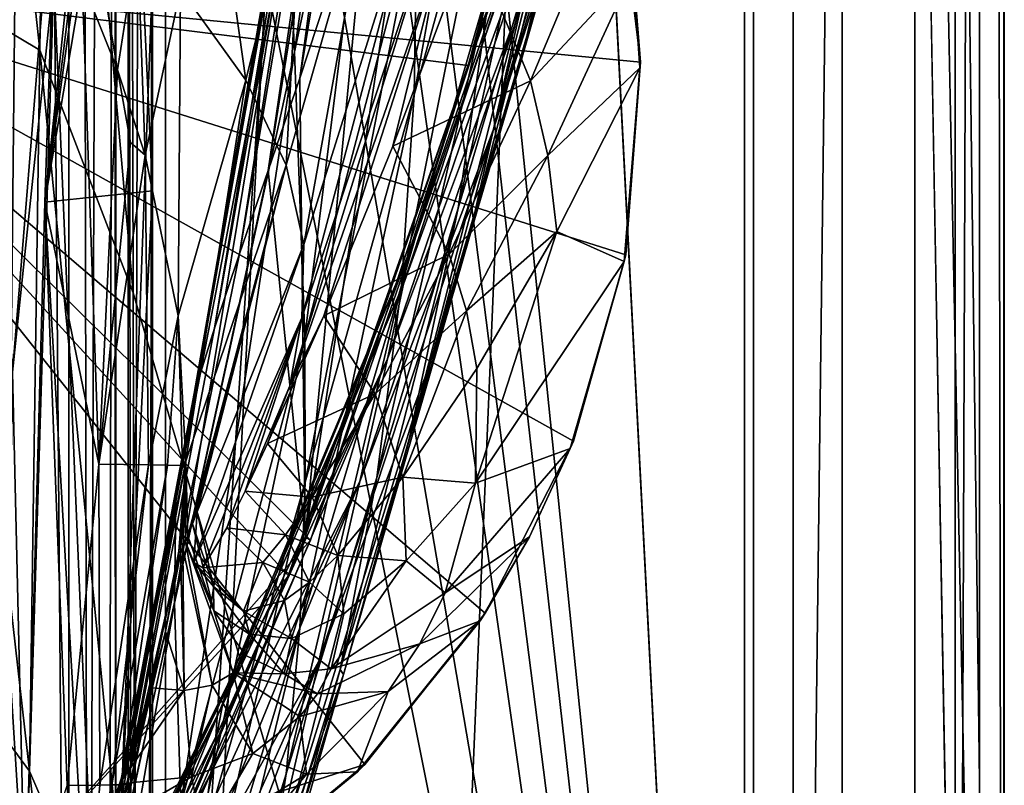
# Model space of a CAD drawing. Header units: metres. Extents: x -1204 to 0, y -809 to 0.
# Tile 63 of 145: x -61 to 0, y -683 to -636. Entities that reach past the tile are written whole.
import ezdxf

# ---------------------------------------------------------------- set-up
doc = ezdxf.new("R2010")
doc.units = ezdxf.units.M

msp = doc.modelspace()

# ---------------------------------------------------------------- linework, layer by layer
at = {"layer": 'top01'}
for points in [[(-35.448151, -746.330383, 163.059708), (-52.518909, -738.401428, 163.059708), (-5.519217, -35.401562, 163.059708)], [(-5.519217, -35.401562, 163.059708), (-52.518909, -738.401428, 163.059708), (-52.518909, -65.543846, 163.059708)], [(-52.518909, -65.543846, 2063.059814), (-52.518909, -738.401428, 2063.059814), (-5.519217, -35.401562, 2063.059814)], [(-52.518909, -738.401428, 2063.059814), (-35.448151, -746.330383, 2063.059814), (-5.519217, -35.401562, 2063.059814)], [(-5.519217, -789.40155, 163.059708), (-35.448151, -746.330383, 163.059708), (-5.519217, -35.401562, 163.059708)], [(-5.519217, -35.401562, 2063.059814), (-35.448151, -746.330383, 2063.059814), (-5.519217, -789.40155, 2063.059814)], [(-5.519217, -789.40155, 163.059708), (-5.519217, -35.401562, 163.059708), (-5.519217, -789.40155, 173.920044)], [(-5.519217, -35.401562, 163.059708), (-5.519217, -35.401562, 2063.059814), (-5.519217, -789.40155, 173.920044)], [(-5.519217, -789.40155, 173.920044), (-5.519217, -35.401562, 2063.059814), (-5.519217, -789.40155, 2051.920166)], [(-5.519217, -35.401562, 2063.059814), (-5.519217, -789.40155, 2063.059814), (-5.519217, -789.40155, 2051.920166)], [(-52.518909, -738.401428, 163.059708), (-52.518909, -397.134613, 182.490646), (-52.518909, -65.543846, 163.059708)], [(-52.518909, -65.543846, 2063.059814), (-52.518909, -431.996094, 2043.136353), (-52.518909, -738.401428, 2063.059814)], [(-52.518909, -480.472168, 184.010544), (-52.518909, -397.134613, 182.490646), (-52.518909, -738.401428, 163.059708)], [(-52.518909, -431.996094, 2043.136353), (-52.518909, -499.19046, 2041.009888), (-52.518909, -738.401428, 2063.059814)], [(-52.518909, -563.606934, 188.996094), (-52.518909, -480.472168, 184.010544), (-52.518909, -738.401428, 163.059708)], [(-52.518909, -738.401428, 2063.059814), (-52.518909, -499.19046, 2041.009888), (-52.518909, -566.275391, 2036.626343)], [(-56.346397, -563.658447, 189.000259), (-52.518909, -646.323792, 197.421463), (-59.155293, -647.033691, 197.50885)], [(-59.155293, -647.033691, 197.50885), (-55.470253, -612.36969, 210.92009), (-56.346397, -563.658447, 189.000259)], [(-52.518909, -563.606934, 188.996094), (-52.518909, -646.323792, 197.421463), (-56.346397, -563.658447, 189.000259)], [(-52.518909, -738.401428, 163.059708), (-52.518909, -646.323792, 197.421463), (-52.518909, -563.606934, 188.996094)], [(-52.518909, -566.275391, 2036.626343), (-52.518909, -633.17511, 2029.990601), (-52.518909, -738.401428, 2063.059814)], [(-34.629452, -585.486572, 1459.154785), (-43.440212, -639.366699, 1512.586548), (-39.148155, -626.368408, 1512.607178)], [(-43.440212, -639.366699, 1512.586548), (-34.629452, -585.486572, 1459.154785), (-37.986286, -598.879578, 1459.123901)], [(-43.756317, -637.743591, 1458.678223), (-44.142941, -629.25769, 1458.837891), (-37.884903, -596.020203, 1404.223511)], [(-43.756317, -637.743591, 1458.678223), (-37.884903, -596.020203, 1404.223511), (-37.068783, -606.508606, 1404.051758)], [(-43.440212, -639.366699, 1512.586548), (-37.986286, -598.879578, 1459.123901), (-45.380745, -645.067505, 1512.568237)], [(-37.986286, -598.879578, 1459.123901), (-39.531612, -604.967041, 1459.096313), (-45.380745, -645.067505, 1512.568237)], [(-45.380745, -645.067505, 1512.568237), (-39.531612, -604.967041, 1459.096313), (-47.141476, -650.217041, 1512.544556)], [(-39.531612, -604.967041, 1459.096313), (-40.95499, -610.634155, 1459.060791), (-47.141476, -650.217041, 1512.544556)], [(-36.388962, -640.404907, 1403.328003), (-30.02037, -604.702698, 1348.186768), (-30.399633, -618.687866, 1347.94104)], [(-36.193047, -628.805664, 1403.604004), (-30.02037, -604.702698, 1348.186768), (-36.388962, -640.404907, 1403.328003)], [(-24.311974, -606.408691, 660.703369), (-78.056335, -632.988831, 659.296021), (-33.056911, -638.600281, 660.474365)], [(-24.311974, -606.408691, 660.703369), (-33.056911, -638.600281, 660.474365), (-24.259741, -606.333435, 662.989502)], [(-24.259741, -606.333435, 662.989502), (-33.056911, -638.600281, 660.474365), (-33.037033, -638.565002, 662.465088)], [(-24.259741, -606.333435, 662.989502), (-33.037033, -638.565002, 662.465088), (-27.764555, -623.896606, 778.500488)], [(-43.118568, -655.333496, 1458.262085), (-43.756317, -637.743591, 1458.678223), (-37.068783, -606.508606, 1404.051758)], [(-36.193047, -628.805664, 1403.604004), (-43.118568, -655.333496, 1458.262085), (-37.068783, -606.508606, 1404.051758)], [(-29.021851, -632.662476, 1008.72583), (-31.516556, -642.587585, 1122.275757), (-21.65452, -608.151672, 1008.789124)], [(-21.65452, -608.151672, 1008.789124), (-31.516556, -642.587585, 1122.275757), (-24.7777, -620.466675, 1122.279907)], [(-25.438839, -619.338074, 1235.355225), (-22.217939, -607.913696, 1178.895874), (-29.771919, -638.235107, 1235.203735)], [(-22.217939, -607.913696, 1178.895874), (-27.033518, -628.634338, 1178.83667), (-29.771919, -638.235107, 1235.203735)], [(-47.141476, -650.217041, 1512.544556), (-40.95499, -610.634155, 1459.060791), (-48.6922, -654.801208, 1512.515503)], [(-48.6922, -654.801208, 1512.515503), (-40.95499, -610.634155, 1459.060791), (-42.233101, -615.869995, 1459.01709)], [(-39.148155, -626.368408, 1512.607178), (-43.112282, -667.659546, 1563.945313), (-34.535614, -611.337646, 1512.606567)], [(-43.112282, -667.659546, 1563.945313), (-31.270317, -633.345032, 1563.276367), (-34.535614, -611.337646, 1512.606567)], [(-59.155293, -647.033691, 197.50885), (-56.144352, -622.689697, 210.92009), (-55.470253, -612.36969, 210.92009)], [(-43.299168, -620.685181, 1458.965454), (-49.948154, -658.832458, 1512.481201), (-42.233101, -615.869995, 1459.01709)], [(-42.233101, -615.869995, 1459.01709), (-49.948154, -658.832458, 1512.481201), (-48.6922, -654.801208, 1512.515503)], [(-29.254848, -632.502075, 1291.547119), (-33.667381, -647.401733, 1347.356445), (-26.648458, -615.739014, 1291.777588)], [(-33.667381, -647.401733, 1347.356445), (-31.570467, -632.964539, 1347.664185), (-26.648458, -615.739014, 1291.777588)], [(-37.16713, -652.168518, 1403.017212), (-30.399633, -618.687866, 1347.94104), (-31.570467, -632.964539, 1347.664185)], [(-37.16713, -652.168518, 1403.017212), (-36.388962, -640.404907, 1403.328003), (-30.399633, -618.687866, 1347.94104)], [(-29.254848, -632.502075, 1291.547119), (-25.438839, -619.338074, 1235.355225), (-33.002583, -649.308167, 1291.293457)], [(-25.438839, -619.338074, 1235.355225), (-29.771919, -638.235107, 1235.203735), (-33.002583, -649.308167, 1291.293457)], [(-44.900162, -629.799683, 1467.920044), (-49.948154, -658.832458, 1512.481201), (-43.299168, -620.685181, 1458.965454)], [(-31.516556, -642.587585, 1122.275757), (-27.033518, -628.634338, 1178.83667), (-24.7777, -620.466675, 1122.279907)], [(-56.491405, -627.926392, 210.92009), (-56.144352, -622.689697, 210.92009), (-59.155293, -647.033691, 197.50885)], [(-50.796856, -633.892883, 260.392914), (-46.756062, -639.504578, 310.319244), (-48.949238, -623.862122, 259.881287)], [(-46.756062, -639.504578, 310.319244), (-43.226013, -625.12439, 309.453125), (-48.949238, -623.862122, 259.881287)], [(-27.764555, -623.896606, 778.500488), (-37.043064, -652.089233, 893.994568), (-27.793961, -626.565918, 894.239502)], [(-37.043064, -652.089233, 893.994568), (-27.764555, -623.896606, 778.500488), (-36.719704, -650.161438, 778.19519)], [(-27.764555, -623.896606, 778.500488), (-33.037033, -638.565002, 662.465088), (-36.719704, -650.161438, 778.19519)], [(-46.756062, -639.504578, 310.319244), (-44.266464, -644.749634, 360.628571), (-43.226013, -625.12439, 309.453125)], [(-44.266464, -644.749634, 360.628571), (-39.037956, -626.472046, 359.575378), (-43.226013, -625.12439, 309.453125)], [(-39.148155, -626.368408, 1512.607178), (-43.440212, -639.366699, 1512.586548), (-43.112282, -667.659546, 1563.945313)], [(-78.056381, -632.988647, 619.524109), (-23.867706, -626.540527, 618.105164), (-22.420923, -638.382324, 618.067261)], [(-44.266464, -644.749634, 360.628571), (-43.184582, -649.630859, 411.25824), (-39.037956, -626.472046, 359.575378)], [(-43.184582, -649.630859, 411.25824), (-36.369114, -627.920532, 410.180298), (-39.037956, -626.472046, 359.575378)], [(-27.793961, -626.565918, 894.239502), (-37.043064, -652.089233, 893.994568), (-38.031006, -656.678406, 1008.65741)], [(-29.021851, -632.662476, 1008.72583), (-27.793961, -626.565918, 894.239502), (-38.031006, -656.678406, 1008.65741)], [(-23.895195, -626.834534, 617.819153), (-32.867565, -630.678467, 593.749207), (-29.207594, -639.531982, 591.697083)], [(-23.895195, -626.834534, 617.819153), (-29.207594, -639.531982, 591.697083), (-22.880976, -632.751831, 617.813843)], [(-22.420923, -638.382324, 618.067261), (-23.867706, -626.540527, 618.105164), (-22.880976, -632.751831, 617.813843)], [(-56.857319, -633.401855, 210.92009), (-56.491405, -627.926392, 210.92009), (-59.155293, -647.033691, 197.50885)], [(-56.491405, -627.926392, 210.92009), (-56.857319, -633.401855, 210.92009), (-54.663181, -638.870422, 235.893936)], [(-53.433861, -630.952454, 235.594666), (-56.491405, -627.926392, 210.92009), (-54.663181, -638.870422, 235.893936)], [(-35.126659, -629.495605, 461.192139), (-36.369114, -627.920532, 410.180298), (-43.318111, -654.159302, 462.151733)], [(-36.369114, -627.920532, 410.180298), (-43.184582, -649.630859, 411.25824), (-43.318111, -654.159302, 462.151733)], [(-43.118568, -655.333496, 1458.262085), (-36.193047, -628.805664, 1403.604004), (-43.099613, -664.295898, 1458.005737)], [(-36.193047, -628.805664, 1403.604004), (-36.388962, -640.404907, 1403.328003), (-43.099613, -664.295898, 1458.005737)], [(-29.771919, -638.235107, 1235.203735), (-27.033518, -628.634338, 1178.83667), (-35.397099, -656.974182, 1235.038208)], [(-35.397099, -656.974182, 1235.038208), (-27.033518, -628.634338, 1178.83667), (-31.516556, -642.587585, 1122.275757)], [(-51.159615, -671.749207, 1512.290527), (-44.142941, -629.25769, 1458.837891), (-43.756317, -637.743591, 1458.678223)], [(-51.159615, -671.749207, 1512.290527), (-51.066578, -665.48053, 1512.396606), (-44.142941, -629.25769, 1458.837891)], [(-51.066578, -665.48053, 1512.396606), (-45.353878, -633.401855, 1467.920044), (-44.142941, -629.25769, 1458.837891)], [(-49.948154, -658.832458, 1512.481201), (-44.900162, -629.799683, 1467.920044), (-51.066578, -665.48053, 1512.396606)], [(-44.900162, -629.799683, 1467.920044), (-45.205418, -631.77002, 1467.920044), (-51.066578, -665.48053, 1512.396606)], [(-43.318111, -654.159302, 462.151733), (-44.040836, -658.349731, 513.269653), (-35.126659, -629.495605, 461.192139)], [(-44.040836, -658.349731, 513.269653), (-34.640713, -631.225281, 512.541016), (-35.126659, -629.495605, 461.192139)], [(-32.867565, -630.678467, 593.749207), (-37.695648, -643.578613, 568.272339), (-29.207594, -639.531982, 591.697083)], [(-34.640713, -631.225281, 512.541016), (-37.695648, -643.578613, 568.272339), (-32.867565, -630.678467, 593.749207)], [(-54.663181, -638.870422, 235.893936), (-52.96566, -644.133728, 260.951355), (-53.433861, -630.952454, 235.594666)], [(-52.96566, -644.133728, 260.951355), (-50.796856, -633.892883, 260.392914), (-53.433861, -630.952454, 235.594666)], [(-44.040836, -658.349731, 513.269653), (-41.954502, -654.026245, 541.598328), (-34.640713, -631.225281, 512.541016)], [(-41.954502, -654.026245, 541.598328), (-37.695648, -643.578613, 568.272339), (-34.640713, -631.225281, 512.541016)], [(-59.197769, -633.401611, 2014.920044), (-62.76651, -631.870117, 1922.515991), (-61.141037, -657.507629, 1973.981445)], [(-51.066578, -665.48053, 1512.396606), (-45.205418, -631.77002, 1467.920044), (-45.353878, -633.401855, 1467.920044)], [(-33.002583, -649.308167, 1291.293457), (-36.726757, -661.850159, 1347.017578), (-29.254848, -632.502075, 1291.547119)], [(-36.726757, -661.850159, 1347.017578), (-33.667381, -647.401733, 1347.356445), (-29.254848, -632.502075, 1291.547119)], [(-61.147369, -688.625427, 619.08136), (-78.056381, -632.988647, 619.524109), (-39.420826, -681.711304, 618.512451)], [(-78.056381, -632.988647, 619.524109), (-31.995207, -672.37677, 618.317993), (-39.420826, -681.711304, 618.512451)], [(-22.420923, -638.382324, 618.067261), (-23.324196, -650.277466, 618.090942), (-78.056381, -632.988647, 619.524109)], [(-23.324196, -650.277466, 618.090942), (-26.556921, -661.760071, 618.175537), (-78.056381, -632.988647, 619.524109)], [(-78.056381, -632.988647, 619.524109), (-26.556921, -661.760071, 618.175537), (-31.995207, -672.37677, 618.317993)], [(-78.056335, -632.988831, 659.296021), (-44.138386, -670.063599, 660.184204), (-33.056911, -638.600281, 660.474365)], [(-78.056335, -632.988831, 659.296021), (-61.147369, -688.625427, 659.73877), (-44.138386, -670.063599, 660.184204)], [(-61.147369, -688.625427, 1566.078247), (-78.056274, -632.989075, 1566.520996), (-42.771534, -667.873474, 1565.597046)], [(-42.771534, -667.873474, 1565.597046), (-78.056274, -632.989075, 1566.520996), (-30.953873, -633.759766, 1565.287598)], [(-38.031006, -656.678406, 1008.65741), (-39.738808, -664.25415, 1122.27124), (-29.021851, -632.662476, 1008.72583)], [(-39.738808, -664.25415, 1122.27124), (-31.516556, -642.587585, 1122.275757), (-29.021851, -632.662476, 1008.72583)], [(-38.674221, -664.015198, 1402.671875), (-37.16713, -652.168518, 1403.017212), (-31.570467, -632.964539, 1347.664185)], [(-33.667381, -647.401733, 1347.356445), (-38.674221, -664.015198, 1402.671875), (-31.570467, -632.964539, 1347.664185)], [(-22.880976, -632.751831, 617.813843), (-29.207594, -639.531982, 591.697083), (-28.140882, -644.156189, 590.671021)], [(-22.462475, -638.74054, 617.808533), (-22.880976, -632.751831, 617.813843), (-28.140882, -644.156189, 590.671021)], [(-22.462475, -638.74054, 617.808533), (-22.420923, -638.382324, 618.067261), (-22.880976, -632.751831, 617.813843)], [(-58.607101, -633.17511, 2029.990601), (-61.141037, -657.507629, 1973.981445), (-60.368561, -690.860596, 2022.436035)], [(-58.607101, -633.17511, 2029.990601), (-59.197769, -633.401611, 2014.920044), (-61.141037, -657.507629, 1973.981445)], [(-58.607101, -633.17511, 2029.990601), (-60.368561, -690.860596, 2022.436035), (-55.389114, -709.405762, 2019.643555)], [(-56.857319, -633.401855, 210.92009), (-59.155293, -647.033691, 197.50885), (-55.824478, -663.19281, 251.533997)], [(-52.518909, -633.17511, 2029.990601), (-58.607101, -633.17511, 2029.990601), (-55.389114, -709.405762, 2019.643555)], [(-54.663181, -638.870422, 235.893936), (-56.857319, -633.401855, 210.92009), (-55.824478, -663.19281, 251.533997)], [(-52.518909, -633.17511, 2029.990601), (-55.389114, -709.405762, 2019.643555), (-52.85733, -728.401428, 2016.598511)], [(-52.518909, -728.401428, 2016.598511), (-52.518909, -633.17511, 2029.990601), (-52.85733, -728.401428, 2016.598511)], [(-52.518909, -633.17511, 2029.990601), (-52.518909, -728.401428, 2016.598511), (-52.518909, -738.401428, 2063.059814)], [(-43.112282, -667.659546, 1563.945313), (-42.771534, -667.873474, 1565.597046), (-31.270317, -633.345032, 1563.276367)], [(-42.771534, -667.873474, 1565.597046), (-30.953873, -633.759766, 1565.287598), (-31.270317, -633.345032, 1563.276367)], [(-52.96566, -644.133728, 260.951355), (-50.926273, -654.03064, 311.264191), (-50.796856, -633.892883, 260.392914)], [(-50.926273, -654.03064, 311.264191), (-46.756062, -639.504578, 310.319244), (-50.796856, -633.892883, 260.392914)], [(-50.77599, -684.170044, 1512.014526), (-51.159615, -671.749207, 1512.290527), (-43.756317, -637.743591, 1458.678223)], [(-50.77599, -684.170044, 1512.014526), (-43.756317, -637.743591, 1458.678223), (-43.118568, -655.333496, 1458.262085)], [(-33.037033, -638.565002, 662.465088), (-44.149967, -670.059692, 661.839905), (-36.719704, -650.161438, 778.19519)], [(-33.037033, -638.565002, 662.465088), (-44.138386, -670.063599, 660.184204), (-44.149967, -670.059692, 661.839905)], [(-33.056911, -638.600281, 660.474365), (-44.138386, -670.063599, 660.184204), (-33.037033, -638.565002, 662.465088)], [(-33.002583, -649.308167, 1291.293457), (-29.771919, -638.235107, 1235.203735), (-35.397099, -656.974182, 1235.038208)], [(-23.324196, -650.277466, 618.090942), (-22.420923, -638.382324, 618.067261), (-22.462475, -638.74054, 617.808533)], [(-55.824478, -663.19281, 251.533997), (-53.866783, -643.347473, 249.264481), (-54.663181, -638.870422, 235.893936)], [(-53.866783, -643.347473, 249.264481), (-52.96566, -644.133728, 260.951355), (-54.663181, -638.870422, 235.893936)], [(-22.462475, -638.74054, 617.808533), (-28.140882, -644.156189, 590.671021), (-27.595434, -648.842896, 589.644958)], [(-23.429924, -650.692871, 617.797913), (-22.462475, -638.74054, 617.808533), (-27.595434, -648.842896, 589.644958)], [(-23.429924, -650.692871, 617.797913), (-23.324196, -650.277466, 618.090942), (-22.462475, -638.74054, 617.808533)], [(-50.926273, -654.03064, 311.264191), (-50.453159, -662.995605, 361.324554), (-46.756062, -639.504578, 310.319244)], [(-50.453159, -662.995605, 361.324554), (-44.266464, -644.749634, 360.628571), (-46.756062, -639.504578, 310.319244)], [(-43.440212, -639.366699, 1512.586548), (-45.380745, -645.067505, 1512.568237), (-43.112282, -667.659546, 1563.945313)], [(-29.207594, -639.531982, 591.697083), (-37.695648, -643.578613, 568.272339), (-34.228054, -650.234192, 565.364502)], [(-28.140882, -644.156189, 590.671021), (-29.207594, -639.531982, 591.697083), (-34.228054, -650.234192, 565.364502)], [(-43.428398, -673.289856, 1457.717163), (-36.388962, -640.404907, 1403.328003), (-37.16713, -652.168518, 1403.017212)], [(-43.099613, -664.295898, 1458.005737), (-36.388962, -640.404907, 1403.328003), (-43.428398, -673.289856, 1457.717163)], [(-35.397099, -656.974182, 1235.038208), (-31.516556, -642.587585, 1122.275757), (-42.262768, -675.329529, 1234.858765)], [(-31.516556, -642.587585, 1122.275757), (-39.738808, -664.25415, 1122.27124), (-42.262768, -675.329529, 1234.858765)], [(-52.96566, -644.133728, 260.951355), (-53.866783, -643.347473, 249.264481), (-55.824478, -663.19281, 251.533997)], [(-37.695648, -643.578613, 568.272339), (-41.954502, -654.026245, 541.598328), (-34.228054, -650.234192, 565.364502)], [(-52.767651, -663.224304, 303.673523), (-52.96566, -644.133728, 260.951355), (-55.824478, -663.19281, 251.533997)], [(-50.926273, -654.03064, 311.264191), (-52.96566, -644.133728, 260.951355), (-52.767651, -663.224304, 303.673523)], [(-28.140882, -644.156189, 590.671021), (-34.228054, -650.234192, 565.364502), (-33.14851, -653.731262, 563.910645)], [(-27.595434, -648.842896, 589.644958), (-28.140882, -644.156189, 590.671021), (-33.14851, -653.731262, 563.910645)], [(-43.112282, -667.659546, 1563.945313), (-45.380745, -645.067505, 1512.568237), (-57.434216, -700.590332, 1564.714233)], [(-45.380745, -645.067505, 1512.568237), (-47.141476, -650.217041, 1512.544556), (-57.434216, -700.590332, 1564.714233)], [(-50.341999, -667.612244, 398.75766), (-44.266464, -644.749634, 360.628571), (-50.453159, -662.995605, 361.324554)], [(-50.341999, -667.612244, 398.75766), (-50.047497, -666.872253, 398.88089), (-44.266464, -644.749634, 360.628571)], [(-50.047497, -666.872253, 398.88089), (-49.754246, -666.131714, 399.004181), (-44.266464, -644.749634, 360.628571)], [(-44.266464, -644.749634, 360.628571), (-49.754246, -666.131714, 399.004181), (-43.184582, -649.630859, 411.25824)], [(-52.518909, -646.323792, 197.421463), (-55.632534, -708.214294, 206.01178), (-59.155293, -647.033691, 197.50885)], [(-52.85733, -728.401428, 209.241592), (-55.632534, -708.214294, 206.01178), (-52.518909, -646.323792, 197.421463)], [(-52.518909, -728.401428, 209.241592), (-52.85733, -728.401428, 209.241592), (-52.518909, -646.323792, 197.421463)], [(-52.518909, -728.401428, 209.241592), (-52.518909, -646.323792, 197.421463), (-52.518909, -738.401428, 163.059708)], [(-59.155293, -647.033691, 197.50885), (-55.632534, -708.214294, 206.01178), (-60.369118, -690.858948, 203.403824)], [(-59.155293, -647.033691, 197.50885), (-60.369118, -690.858948, 203.403824), (-57.771061, -683.00061, 253.983582)], [(-55.824478, -663.19281, 251.533997), (-59.155293, -647.033691, 197.50885), (-57.771061, -683.00061, 253.983582)], [(-36.726757, -661.850159, 1347.017578), (-40.94249, -675.841675, 1402.291626), (-33.667381, -647.401733, 1347.356445)], [(-40.94249, -675.841675, 1402.291626), (-38.674221, -664.015198, 1402.671875), (-33.667381, -647.401733, 1347.356445)], [(-27.595434, -648.842896, 589.644958), (-33.14851, -653.731262, 563.910645), (-32.515774, -657.281921, 562.456726)], [(-23.429924, -650.692871, 617.797913), (-27.595434, -648.842896, 589.644958), (-32.603695, -664.364319, 559.548889)], [(-32.603695, -664.364319, 559.548889), (-27.595434, -648.842896, 589.644958), (-32.515774, -657.281921, 562.456726)], [(-35.397099, -656.974182, 1235.038208), (-40.739647, -676.157349, 1346.647705), (-33.002583, -649.308167, 1291.293457)], [(-40.739647, -676.157349, 1346.647705), (-36.726757, -661.850159, 1347.017578), (-33.002583, -649.308167, 1291.293457)], [(-49.754246, -666.131714, 399.004181), (-49.968838, -669.249573, 427.795532), (-43.184582, -649.630859, 411.25824)], [(-43.184582, -649.630859, 411.25824), (-49.968838, -669.249573, 427.795532), (-43.318111, -654.159302, 462.151733)], [(-57.434216, -700.590332, 1564.714233), (-47.141476, -650.217041, 1512.544556), (-48.6922, -654.801208, 1512.515503)], [(-47.869404, -676.745911, 893.730957), (-36.719704, -650.161438, 778.19519), (-47.240097, -675.572998, 777.866516)], [(-47.869404, -676.745911, 893.730957), (-37.043064, -652.089233, 893.994568), (-36.719704, -650.161438, 778.19519)], [(-36.719704, -650.161438, 778.19519), (-44.149967, -670.059692, 661.839905), (-47.240097, -675.572998, 777.866516)], [(-34.228054, -650.234192, 565.364502), (-41.954502, -654.026245, 541.598328), (-38.786289, -658.841492, 538.797058)], [(-33.14851, -653.731262, 563.910645), (-34.228054, -650.234192, 565.364502), (-38.786289, -658.841492, 538.797058)], [(-26.757881, -662.213074, 617.787292), (-23.429924, -650.692871, 617.797913), (-32.603695, -664.364319, 559.548889)], [(-26.757881, -662.213074, 617.787292), (-26.556921, -661.760071, 618.175537), (-23.429924, -650.692871, 617.797913)], [(-26.556921, -661.760071, 618.175537), (-23.324196, -650.277466, 618.090942), (-23.429924, -650.692871, 617.797913)], [(-37.043064, -652.089233, 893.994568), (-48.202362, -678.053772, 951.293335), (-38.031006, -656.678406, 1008.65741)], [(-48.202362, -678.053772, 951.293335), (-37.043064, -652.089233, 893.994568), (-47.869404, -676.745911, 893.730957)], [(-44.266315, -682.287231, 1457.396484), (-37.16713, -652.168518, 1403.017212), (-38.674221, -664.015198, 1402.671875)], [(-44.266315, -682.287231, 1457.396484), (-43.428398, -673.289856, 1457.717163), (-37.16713, -652.168518, 1403.017212)], [(-33.14851, -653.731262, 563.910645), (-38.786289, -658.841492, 538.797058), (-37.080887, -663.983398, 535.995789)], [(-32.515774, -657.281921, 562.456726), (-33.14851, -653.731262, 563.910645), (-37.080887, -663.983398, 535.995789)], [(-51.597111, -663.240051, 329.793854), (-50.926273, -654.03064, 311.264191), (-52.767651, -663.224304, 303.673523)], [(-50.666019, -663.255798, 355.94104), (-50.926273, -654.03064, 311.264191), (-51.597111, -663.240051, 329.793854)], [(-50.453159, -662.995605, 361.324554), (-50.926273, -654.03064, 311.264191), (-50.666019, -663.255798, 355.94104)], [(-49.968838, -669.249573, 427.795532), (-49.404388, -669.576721, 456.749329), (-43.318111, -654.159302, 462.151733)], [(-43.318111, -654.159302, 462.151733), (-49.404388, -669.576721, 456.749329), (-47.936016, -667.115112, 485.568085)], [(-47.936016, -667.115112, 485.568085), (-46.807766, -664.849792, 499.830414), (-43.318111, -654.159302, 462.151733)], [(-46.807766, -664.849792, 499.830414), (-44.040836, -658.349731, 513.269653), (-43.318111, -654.159302, 462.151733)], [(-41.954502, -654.026245, 541.598328), (-45.421764, -661.905945, 513.945679), (-38.786289, -658.841492, 538.797058)], [(-45.421764, -661.905945, 513.945679), (-41.954502, -654.026245, 541.598328), (-44.040836, -658.349731, 513.269653)], [(-49.948154, -658.832458, 1512.481201), (-57.434216, -700.590332, 1564.714233), (-48.6922, -654.801208, 1512.515503)], [(-50.512066, -690.252319, 1511.844482), (-50.77599, -684.170044, 1512.014526), (-43.118568, -655.333496, 1458.262085)], [(-43.099613, -664.295898, 1458.005737), (-50.512066, -690.252319, 1511.844482), (-43.118568, -655.333496, 1458.262085)], [(-39.738808, -664.25415, 1122.27124), (-38.031006, -656.678406, 1008.65741), (-48.924244, -682.231812, 1065.581543)], [(-48.924244, -682.231812, 1065.581543), (-38.031006, -656.678406, 1008.65741), (-48.551998, -679.871033, 1008.583862)], [(-38.031006, -656.678406, 1008.65741), (-48.202362, -678.053772, 951.293335), (-48.551998, -679.871033, 1008.583862)], [(-42.262768, -675.329529, 1234.858765), (-45.664516, -690.17627, 1346.246948), (-35.397099, -656.974182, 1235.038208)], [(-45.664516, -690.17627, 1346.246948), (-40.739647, -676.157349, 1346.647705), (-35.397099, -656.974182, 1235.038208)], [(-32.515774, -657.281921, 562.456726), (-37.080887, -663.983398, 535.995789), (-32.603695, -664.364319, 559.548889)], [(-61.141037, -657.507629, 1973.981445), (-61.412891, -674.181274, 1972.321899), (-60.368561, -690.860596, 2022.436035)], [(-46.807766, -664.849792, 499.830414), (-45.421764, -661.905945, 513.945679), (-44.040836, -658.349731, 513.269653)], [(-57.678791, -699.677368, 1559.145508), (-49.948154, -658.832458, 1512.481201), (-51.066578, -665.48053, 1512.396606)], [(-57.678791, -699.677368, 1559.145508), (-57.434216, -700.590332, 1564.714233), (-49.948154, -658.832458, 1512.481201)], [(-38.786289, -658.841492, 538.797058), (-45.421764, -661.905945, 513.945679), (-42.670544, -665.22583, 511.794922)], [(-37.080887, -663.983398, 535.995789), (-38.786289, -658.841492, 538.797058), (-42.670544, -665.22583, 511.794922)], [(-45.421764, -661.905945, 513.945679), (-46.807766, -664.849792, 499.830414), (-42.670544, -665.22583, 511.794922)], [(-40.94249, -675.841675, 1402.291626), (-36.726757, -661.850159, 1347.017578), (-40.739647, -676.157349, 1346.647705)], [(-29.269226, -667.665649, 617.781982), (-26.757881, -662.213074, 617.787292), (-34.462078, -671.12262, 556.641113)], [(-26.757881, -662.213074, 617.787292), (-32.603695, -664.364319, 559.548889), (-34.462078, -671.12262, 556.641113)], [(-31.995207, -672.37677, 618.317993), (-26.556921, -661.760071, 618.175537), (-29.269226, -667.665649, 617.781982)], [(-26.556921, -661.760071, 618.175537), (-26.757881, -662.213074, 617.787292), (-29.269226, -667.665649, 617.781982)], [(-57.771061, -683.00061, 253.983582), (-55.75246, -682.977661, 305.819733), (-55.824478, -663.19281, 251.533997)], [(-55.75246, -682.977661, 305.819733), (-52.767651, -663.224304, 303.673523), (-55.824478, -663.19281, 251.533997)], [(-52.767651, -663.224304, 303.673523), (-55.75246, -682.977661, 305.819733), (-55.018265, -682.966248, 331.776672)], [(-51.597111, -663.240051, 329.793854), (-52.767651, -663.224304, 303.673523), (-55.018265, -682.966248, 331.776672)], [(-51.597111, -663.240051, 329.793854), (-55.018265, -682.966248, 331.776672), (-54.468143, -682.954773, 357.754272)], [(-54.102531, -682.943298, 383.748535), (-50.453159, -662.995605, 361.324554), (-54.468143, -682.954773, 357.754272)], [(-50.453159, -662.995605, 361.324554), (-50.666019, -663.255798, 355.94104), (-54.468143, -682.954773, 357.754272)], [(-54.468143, -682.954773, 357.754272), (-50.666019, -663.255798, 355.94104), (-51.597111, -663.240051, 329.793854)], [(-50.934746, -669.09082, 398.511475), (-50.453159, -662.995605, 361.324554), (-54.102531, -682.943298, 383.748535)], [(-50.934746, -669.09082, 398.511475), (-50.786091, -668.721375, 398.572998), (-50.453159, -662.995605, 361.324554)], [(-50.786091, -668.721375, 398.572998), (-50.637749, -668.351807, 398.634521), (-50.453159, -662.995605, 361.324554)], [(-50.453159, -662.995605, 361.324554), (-50.637749, -668.351807, 398.634521), (-50.489719, -667.982056, 398.696106)], [(-50.489719, -667.982056, 398.696106), (-50.341999, -667.612244, 398.75766), (-50.453159, -662.995605, 361.324554)], [(-45.641823, -691.234192, 1457.043457), (-44.266315, -682.287231, 1457.396484), (-38.674221, -664.015198, 1402.671875)], [(-40.94249, -675.841675, 1402.291626), (-45.641823, -691.234192, 1457.043457), (-38.674221, -664.015198, 1402.671875)], [(-37.080887, -663.983398, 535.995789), (-42.670544, -665.22583, 511.794922), (-41.089638, -668.807068, 509.644165)], [(-36.875706, -669.154297, 533.19458), (-37.080887, -663.983398, 535.995789), (-41.089638, -668.807068, 509.644165)], [(-32.603695, -664.364319, 559.548889), (-37.080887, -663.983398, 535.995789), (-36.875706, -669.154297, 533.19458)], [(-50.336346, -696.228516, 1511.653198), (-50.512066, -690.252319, 1511.844482), (-43.099613, -664.295898, 1458.005737)], [(-43.428398, -673.289856, 1457.717163), (-50.336346, -696.228516, 1511.653198), (-43.099613, -664.295898, 1458.005737)], [(-49.776241, -688.800415, 1178.625977), (-39.738808, -664.25415, 1122.27124), (-49.329113, -685.191345, 1122.266479)], [(-42.262768, -675.329529, 1234.858765), (-39.738808, -664.25415, 1122.27124), (-49.776241, -688.800415, 1178.625977)], [(-49.329113, -685.191345, 1122.266479), (-39.738808, -664.25415, 1122.27124), (-48.924244, -682.231812, 1065.581543)], [(-34.462078, -671.12262, 556.641113), (-32.603695, -664.364319, 559.548889), (-36.875706, -669.154297, 533.19458)], [(-44.308384, -667.538452, 498.041168), (-46.807766, -664.849792, 499.830414), (-47.936016, -667.115112, 485.568085)], [(-42.670544, -665.22583, 511.794922), (-46.807766, -664.849792, 499.830414), (-44.308384, -667.538452, 498.041168)], [(-41.089638, -668.807068, 509.644165), (-42.670544, -665.22583, 511.794922), (-44.308384, -667.538452, 498.041168)], [(-57.467392, -700.465088, 1553.577515), (-57.678791, -699.677368, 1559.145508), (-51.066578, -665.48053, 1512.396606)], [(-57.467392, -700.465088, 1553.577515), (-51.066578, -665.48053, 1512.396606), (-51.159615, -671.749207, 1512.290527)], [(-48.752613, -670.727905, 427.716797), (-49.754246, -666.131714, 399.004181), (-50.047497, -666.872253, 398.88089)], [(-49.968838, -669.249573, 427.795532), (-49.754246, -666.131714, 399.004181), (-48.752613, -670.727905, 427.716797)], [(-50.047497, -666.872253, 398.88089), (-50.341999, -667.612244, 398.75766), (-48.725132, -672.228699, 427.638123)], [(-48.752613, -670.727905, 427.716797), (-50.047497, -666.872253, 398.88089), (-48.725132, -672.228699, 427.638123)], [(-45.720272, -669.251099, 484.151367), (-47.936016, -667.115112, 485.568085), (-49.404388, -669.576721, 456.749329)], [(-44.308384, -667.538452, 498.041168), (-47.936016, -667.115112, 485.568085), (-45.720272, -669.251099, 484.151367)], [(-57.434216, -700.590332, 1564.714233), (-57.352772, -700.899658, 1565.978882), (-43.112282, -667.659546, 1563.945313)], [(-57.352772, -700.899658, 1565.978882), (-42.771534, -667.873474, 1565.597046), (-43.112282, -667.659546, 1563.945313)], [(-48.725132, -672.228699, 427.638123), (-50.341999, -667.612244, 398.75766), (-50.489719, -667.982056, 398.696106)], [(-42.833065, -670.45575, 496.251923), (-44.308384, -667.538452, 498.041168), (-45.720272, -669.251099, 484.151367)], [(-41.089638, -668.807068, 509.644165), (-44.308384, -667.538452, 498.041168), (-42.833065, -670.45575, 496.251923)], [(-32.313107, -672.839966, 617.776672), (-29.269226, -667.665649, 617.781982), (-36.026825, -674.271118, 555.187195)], [(-29.269226, -667.665649, 617.781982), (-34.462078, -671.12262, 556.641113), (-36.026825, -674.271118, 555.187195)], [(-31.995207, -672.37677, 618.317993), (-29.269226, -667.665649, 617.781982), (-32.313107, -672.839966, 617.776672)], [(-57.352772, -700.899658, 1565.978882), (-61.147369, -688.625427, 1566.078247), (-42.771534, -667.873474, 1565.597046)], [(-50.637749, -668.351807, 398.634521), (-48.839619, -676.816101, 452.971344), (-50.489719, -667.982056, 398.696106)], [(-48.839619, -676.816101, 452.971344), (-47.55167, -676.061768, 453.600983), (-50.489719, -667.982056, 398.696106)], [(-50.489719, -667.982056, 398.696106), (-47.55167, -676.061768, 453.600983), (-48.725132, -672.228699, 427.638123)], [(-50.934746, -669.09082, 398.511475), (-51.721062, -673.507446, 427.480957), (-50.786091, -668.721375, 398.572998)], [(-51.721062, -673.507446, 427.480957), (-50.55352, -677.1474, 452.341736), (-50.786091, -668.721375, 398.572998)], [(-50.786091, -668.721375, 398.572998), (-50.55352, -677.1474, 452.341736), (-50.637749, -668.351807, 398.634521)], [(-50.55352, -677.1474, 452.341736), (-48.839619, -676.816101, 452.971344), (-50.637749, -668.351807, 398.634521)], [(-40.708973, -672.411438, 507.493408), (-41.089638, -668.807068, 509.644165), (-42.833065, -670.45575, 496.251923)], [(-36.875706, -669.154297, 533.19458), (-41.089638, -668.807068, 509.644165), (-40.708973, -672.411438, 507.493408)], [(-53.921638, -682.931824, 409.755493), (-50.934746, -669.09082, 398.511475), (-54.102531, -682.943298, 383.748535)], [(-51.721062, -673.507446, 427.480957), (-50.934746, -669.09082, 398.511475), (-53.921638, -682.931824, 409.755493)], [(-49.404388, -669.576721, 456.749329), (-49.968838, -669.249573, 427.795532), (-46.896671, -672.254456, 455.489929)], [(-46.896671, -672.254456, 455.489929), (-49.968838, -669.249573, 427.795532), (-48.752613, -670.727905, 427.716797)], [(-45.720272, -669.251099, 484.151367), (-49.404388, -669.576721, 456.749329), (-46.896671, -672.254456, 455.489929)], [(-45.720272, -669.251099, 484.151367), (-46.896671, -672.254456, 455.489929), (-44.382343, -671.583069, 482.73465)], [(-42.833065, -670.45575, 496.251923), (-45.720272, -669.251099, 484.151367), (-44.382343, -671.583069, 482.73465)], [(-34.462078, -671.12262, 556.641113), (-36.875706, -669.154297, 533.19458), (-41.508717, -675.799683, 505.342682)], [(-41.508717, -675.799683, 505.342682), (-36.875706, -669.154297, 533.19458), (-40.708973, -672.411438, 507.493408)], [(-61.147369, -688.625427, 659.73877), (-57.414173, -700.666199, 659.836548), (-44.138386, -670.063599, 660.184204)], [(-44.149967, -670.059692, 661.839905), (-57.421986, -700.636597, 661.125916), (-47.240097, -675.572998, 777.866516)], [(-44.149967, -670.059692, 661.839905), (-57.414173, -700.666199, 659.836548), (-57.421986, -700.636597, 661.125916)], [(-44.138386, -670.063599, 660.184204), (-57.414173, -700.666199, 659.836548), (-44.149967, -670.059692, 661.839905)], [(-48.725132, -672.228699, 427.638123), (-46.535748, -673.670105, 454.86026), (-48.752613, -670.727905, 427.716797)], [(-46.535748, -673.670105, 454.86026), (-46.896671, -672.254456, 455.489929), (-48.752613, -670.727905, 427.716797)], [(-42.833065, -670.45575, 496.251923), (-44.382343, -671.583069, 482.73465), (-43.944675, -673.932373, 481.317932)], [(-40.708973, -672.411438, 507.493408), (-42.833065, -670.45575, 496.251923), (-43.944675, -673.932373, 481.317932)], [(-36.026825, -674.271118, 555.187195), (-34.462078, -671.12262, 556.641113), (-41.508717, -675.799683, 505.342682)], [(-56.692245, -703.516418, 1548.93396), (-57.467392, -700.465088, 1553.577515), (-51.159615, -671.749207, 1512.290527)], [(-56.692245, -703.516418, 1548.93396), (-51.159615, -671.749207, 1512.290527), (-50.77599, -684.170044, 1512.014526)], [(-44.382343, -671.583069, 482.73465), (-46.896671, -672.254456, 455.489929), (-43.944675, -673.932373, 481.317932)], [(-47.55167, -676.061768, 453.600983), (-46.765186, -674.977661, 454.230621), (-48.725132, -672.228699, 427.638123)], [(-48.725132, -672.228699, 427.638123), (-46.765186, -674.977661, 454.230621), (-46.535748, -673.670105, 454.86026)], [(-46.896671, -672.254456, 455.489929), (-46.535748, -673.670105, 454.86026), (-43.944675, -673.932373, 481.317932)], [(-43.944675, -673.932373, 481.317932), (-41.508717, -675.799683, 505.342682), (-40.708973, -672.411438, 507.493408)], [(-39.420826, -681.711304, 618.512451), (-31.995207, -672.37677, 618.317993), (-39.87323, -682.148071, 617.766052)], [(-39.87323, -682.148071, 617.766052), (-31.995207, -672.37677, 618.317993), (-32.313107, -672.839966, 617.776672)], [(-39.87323, -682.148071, 617.766052), (-32.313107, -672.839966, 617.776672), (-37.99099, -677.210876, 553.733276)], [(-32.313107, -672.839966, 617.776672), (-36.026825, -674.271118, 555.187195), (-37.99099, -677.210876, 553.733276)], [(-52.600262, -676.979736, 451.712158), (-51.721062, -673.507446, 427.480957), (-53.921638, -682.931824, 409.755493)], [(-51.721062, -673.507446, 427.480957), (-52.600262, -676.979736, 451.712158), (-50.55352, -677.1474, 452.341736)], [(-50.427502, -702.127625, 1511.44043), (-43.428398, -673.289856, 1457.717163), (-44.266315, -682.287231, 1457.396484)], [(-50.336346, -696.228516, 1511.653198), (-43.428398, -673.289856, 1457.717163), (-50.427502, -702.127625, 1511.44043)], [(-46.765186, -674.977661, 454.230621), (-44.392391, -676.119507, 479.901245), (-46.535748, -673.670105, 454.86026)], [(-46.535748, -673.670105, 454.86026), (-44.392391, -676.119507, 479.901245), (-43.944675, -673.932373, 481.317932)], [(-60.368561, -690.860596, 2022.436035), (-61.412891, -674.181274, 1972.321899), (-61.147369, -688.625427, 1970.921509)], [(-44.392391, -676.119507, 479.901245), (-41.508717, -675.799683, 505.342682), (-43.944675, -673.932373, 481.317932)], [(-37.99099, -677.210876, 553.733276), (-36.026825, -674.271118, 555.187195), (-42.332333, -677.340027, 504.267303)], [(-36.026825, -674.271118, 555.187195), (-41.508717, -675.799683, 505.342682), (-42.332333, -677.340027, 504.267303)], [(-47.55167, -676.061768, 453.600983), (-44.392391, -676.119507, 479.901245), (-46.765186, -674.977661, 454.230621)], [(-47.240097, -675.572998, 777.866516), (-57.421986, -700.636597, 661.125916), (-58.075382, -698.244141, 820.159546)], [(-58.075382, -698.244141, 820.159546), (-47.869404, -676.745911, 893.730957), (-47.240097, -675.572998, 777.866516)], [(-50.272564, -693.090149, 1234.665405), (-50.823044, -698.080811, 1290.392456), (-42.262768, -675.329529, 1234.858765)], [(-50.823044, -698.080811, 1290.392456), (-45.664516, -690.17627, 1346.246948), (-42.262768, -675.329529, 1234.858765)], [(-50.272564, -693.090149, 1234.665405), (-42.262768, -675.329529, 1234.858765), (-49.776241, -688.800415, 1178.625977)], [(-48.839619, -676.816101, 452.971344), (-46.33839, -681.023315, 501.041229), (-47.55167, -676.061768, 453.600983)], [(-47.543873, -700.071106, 1456.658325), (-40.739647, -676.157349, 1346.647705), (-47.696686, -699.008118, 1401.427246)], [(-40.739647, -676.157349, 1346.647705), (-45.664516, -690.17627, 1346.246948), (-47.696686, -699.008118, 1401.427246)], [(-43.422253, -678.741211, 503.191956), (-42.332333, -677.340027, 504.267303), (-47.55167, -676.061768, 453.600983)], [(-42.332333, -677.340027, 504.267303), (-44.392391, -676.119507, 479.901245), (-47.55167, -676.061768, 453.600983)], [(-46.33839, -681.023315, 501.041229), (-43.422253, -678.741211, 503.191956), (-47.55167, -676.061768, 453.600983)], [(-45.641823, -691.234192, 1457.043457), (-40.94249, -675.841675, 1402.291626), (-47.543873, -700.071106, 1456.658325)], [(-40.94249, -675.841675, 1402.291626), (-40.739647, -676.157349, 1346.647705), (-47.543873, -700.071106, 1456.658325)], [(-42.332333, -677.340027, 504.267303), (-41.508717, -675.799683, 505.342682), (-44.392391, -676.119507, 479.901245)], [(-53.810375, -688.641968, 893.592224), (-47.869404, -676.745911, 893.730957), (-58.075382, -698.244141, 820.159546)], [(-54.099342, -689.641479, 951.20459), (-48.202362, -678.053772, 951.293335), (-47.869404, -676.745911, 893.730957)], [(-47.869404, -676.745911, 893.730957), (-53.810375, -688.641968, 893.592224), (-54.099342, -689.641479, 951.20459)], [(-50.55352, -677.1474, 452.341736), (-50.106136, -682.45929, 498.890533), (-48.839619, -676.816101, 452.971344)], [(-50.106136, -682.45929, 498.890533), (-46.33839, -681.023315, 501.041229), (-48.839619, -676.816101, 452.971344)], [(-52.600262, -676.979736, 451.712158), (-54.539246, -682.897644, 496.739838), (-50.55352, -677.1474, 452.341736)], [(-54.539246, -682.897644, 496.739838), (-52.600262, -676.979736, 451.712158), (-54.42728, -682.897461, 487.812897)], [(-50.55352, -677.1474, 452.341736), (-54.539246, -682.897644, 496.739838), (-50.106136, -682.45929, 498.890533)], [(-54.42728, -682.897461, 487.812897), (-52.600262, -676.979736, 451.712158), (-54.115417, -682.908936, 461.791473)], [(-52.600262, -676.979736, 451.712158), (-53.921638, -682.931824, 409.755493), (-54.115417, -682.908936, 461.791473)], [(-43.023655, -682.310059, 550.8255), (-37.99099, -677.210876, 553.733276), (-43.422253, -678.741211, 503.191956)], [(-37.99099, -677.210876, 553.733276), (-42.332333, -677.340027, 504.267303), (-43.422253, -678.741211, 503.191956)], [(-39.87323, -682.148071, 617.766052), (-37.99099, -677.210876, 553.733276), (-43.023655, -682.310059, 550.8255)], [(-48.551998, -679.871033, 1008.583862), (-48.202362, -678.053772, 951.293335), (-54.321171, -691.064026, 1008.545166)], [(-48.202362, -678.053772, 951.293335), (-54.099342, -689.641479, 951.20459), (-54.321171, -691.064026, 1008.545166)], [(-43.422253, -678.741211, 503.191956), (-46.33839, -681.023315, 501.041229), (-43.023655, -682.310059, 550.8255)], [(-48.924244, -682.231812, 1065.581543), (-48.551998, -679.871033, 1008.583862), (-54.480717, -692.937561, 1065.577026)], [(-48.551998, -679.871033, 1008.583862), (-54.321171, -691.064026, 1008.545166), (-54.480717, -692.937561, 1065.577026)], [(-46.33839, -681.023315, 501.041229), (-50.106136, -682.45929, 498.890533), (-49.333572, -686.140137, 547.917664)], [(-46.33839, -681.023315, 501.041229), (-49.333572, -686.140137, 547.917664), (-43.023655, -682.310059, 550.8255)], [(-61.147369, -688.625427, 619.08136), (-39.420826, -681.711304, 618.512451), (-48.537048, -689.402405, 618.75116)], [(-54.480717, -692.937561, 1065.577026), (-54.586208, -695.307556, 1122.263916), (-48.924244, -682.231812, 1065.581543)], [(-54.586208, -695.307556, 1122.263916), (-49.329113, -685.191345, 1122.266479), (-48.924244, -682.231812, 1065.581543)], [(-50.810539, -707.948242, 1511.206421), (-44.266315, -682.287231, 1457.396484), (-45.641823, -691.234192, 1457.043457)], [(-50.810539, -707.948242, 1511.206421), (-50.427502, -702.127625, 1511.44043), (-44.266315, -682.287231, 1457.396484)], [(-48.537048, -689.402405, 618.75116), (-39.420826, -681.711304, 618.512451), (-49.136257, -689.764099, 617.755371)], [(-49.136257, -689.764099, 617.755371), (-39.420826, -681.711304, 618.512451), (-39.87323, -682.148071, 617.766052)], [(-49.136257, -689.764099, 617.755371), (-39.87323, -682.148071, 617.766052), (-43.023655, -682.310059, 550.8255)], [(-57.258434, -692.612549, 514.220093), (-54.539246, -682.897644, 496.739838), (-56.839981, -692.640381, 488.295105)], [(-55.515644, -685.589539, 519.188477), (-54.539246, -682.897644, 496.739838), (-57.258434, -692.612549, 514.220093)], [(-56.839981, -692.640381, 488.295105), (-54.539246, -682.897644, 496.739838), (-54.42728, -682.897461, 487.812897)], [(-54.42728, -682.897461, 487.812897), (-54.115417, -682.908936, 461.791473), (-56.839981, -692.640381, 488.295105)], [(-54.539246, -682.897644, 496.739838), (-55.515644, -685.589539, 519.188477), (-50.106136, -682.45929, 498.890533)], [(-50.106136, -682.45929, 498.890533), (-55.515644, -685.589539, 519.188477), (-49.333572, -686.140137, 547.917664)], [(-43.023655, -682.310059, 550.8255), (-49.333572, -686.140137, 547.917664), (-49.136257, -689.764099, 617.755371)], [(-57.355267, -700.890015, 303.374359), (-55.75246, -682.977661, 305.819733), (-57.771061, -683.00061, 253.983582)], [(-55.75246, -682.977661, 305.819733), (-57.355267, -700.890015, 303.374359), (-55.018265, -682.966248, 331.776672)], [(-57.355267, -700.890015, 303.374359), (-56.933113, -702.538574, 353.625122), (-55.018265, -682.966248, 331.776672)], [(-53.921638, -682.931824, 409.755493), (-56.978268, -702.358459, 403.90509), (-56.424248, -692.668152, 462.370117)], [(-56.978268, -702.358459, 403.90509), (-53.921638, -682.931824, 409.755493), (-54.102531, -682.943298, 383.748535)], [(-56.933113, -702.538574, 353.625122), (-56.978268, -702.358459, 403.90509), (-54.102531, -682.943298, 383.748535)], [(-56.933113, -702.538574, 353.625122), (-54.102531, -682.943298, 383.748535), (-54.468143, -682.954773, 357.754272)], [(-55.018265, -682.966248, 331.776672), (-56.933113, -702.538574, 353.625122), (-54.468143, -682.954773, 357.754272)], [(-54.115417, -682.908936, 461.791473), (-56.424248, -692.668152, 462.370117), (-56.839981, -692.640381, 488.295105)], [(-54.115417, -682.908936, 461.791473), (-53.921638, -682.931824, 409.755493), (-56.424248, -692.668152, 462.370117)]]:
    msp.add_3dface(points, dxfattribs=at)
at = {"layer": 'top0123410'}
for points in [[(-0.021163, -803.816101, 2051.693115), (-16.021164, -15.81608, 2051.693115), (-0.021163, 0.18392, 2051.693115)], [(-3.021163, -2.81608, 2111.693115), (-3.021163, -800.816101, 2111.693115), (-0.021163, 0.18392, 2111.693115)], [(-3.021163, -800.816101, 2111.693115), (-0.021163, -803.816101, 2111.693115), (-0.021163, 0.18392, 2111.693115)], [(-0.021163, 0.18392, 2111.693115), (-0.021163, -803.816101, 2111.693115), (-0.021163, 0.18392, 2051.693115)], [(-0.021163, -803.816101, 2111.693115), (-0.021163, -803.816101, 2051.693115), (-0.021163, 0.18392, 2051.693115)], [(-13.021163, -12.81608, 2054.693115), (-13.021163, -790.816101, 2054.693115), (-3.021163, -2.81608, 2054.693115)], [(-3.021163, -2.81608, 2054.693115), (-13.021163, -790.816101, 2054.693115), (-3.021163, -800.816101, 2054.693115)], [(-3.021163, -800.816101, 2111.693115), (-3.021163, -2.81608, 2111.693115), (-3.021163, -800.816101, 2054.693115)], [(-3.021163, -2.81608, 2111.693115), (-3.021163, -2.81608, 2054.693115), (-3.021163, -800.816101, 2054.693115)], [(-13.021163, -12.81608, 2066.693115), (-51.719181, -51.514099, 2066.693115), (-51.719181, -751.484314, 2066.693115)], [(-13.021163, -790.816101, 2066.693115), (-13.021163, -12.81608, 2066.693115), (-51.719181, -751.484314, 2066.693115)], [(-13.021163, -12.81608, 2066.693115), (-13.021163, -790.816101, 2066.693115), (-13.021163, -12.81608, 2054.693115)], [(-13.021163, -790.816101, 2066.693115), (-13.021163, -790.816101, 2054.693115), (-13.021163, -12.81608, 2054.693115)], [(-16.021164, -787.816101, 2063.693115), (-54.021164, -53.816078, 2063.693115), (-16.021164, -15.81608, 2063.693115)], [(-16.021164, -15.81608, 2051.693115), (-16.021164, -787.816101, 2051.693115), (-16.021164, -15.81608, 2063.693115)], [(-16.021164, -787.816101, 2051.693115), (-16.021164, -787.816101, 2063.693115), (-16.021164, -15.81608, 2063.693115)], [(-16.021164, -787.816101, 2051.693115), (-16.021164, -15.81608, 2051.693115), (-0.021163, -803.816101, 2051.693115)], [(-54.779949, -54.574863, 2078.116211), (-53.769806, -746.540039, 2074.346191), (-51.719181, -51.514099, 2066.693115)], [(-53.769806, -746.540039, 2074.346191), (-52.749474, -749.040955, 2070.53833), (-51.719181, -51.514099, 2066.693115)], [(-51.719181, -51.514099, 2066.693115), (-52.749474, -749.040955, 2070.53833), (-51.719181, -751.484314, 2066.693115)], [(-57.677727, -57.472641, 2077.3396), (-54.021164, -53.816078, 2063.693115), (-56.473427, -743.934998, 2072.845215)], [(-56.473427, -743.934998, 2072.845215), (-54.021164, -53.816078, 2063.693115), (-55.254436, -746.916992, 2068.295898)], [(-54.021164, -53.816078, 2063.693115), (-54.021164, -749.816101, 2063.693115), (-55.254436, -746.916992, 2068.295898)], [(-54.021164, -749.816101, 2063.693115), (-54.021164, -53.816078, 2063.693115), (-16.021164, -787.816101, 2063.693115)], [(-54.779949, -54.574863, 2078.116211), (-54.874638, -54.669037, 2078.467529), (-54.779949, -743.982178, 2078.116211)], [(-54.779949, -54.574863, 2078.116211), (-54.779949, -743.982178, 2078.116211), (-53.769806, -746.540039, 2074.346191)], [(-55.062557, -54.857471, 2079.170898), (-62.500916, -83.822968, 2099.452637), (-61.984379, -728.768616, 2098.320313)], [(-54.779949, -743.982178, 2078.116211), (-55.062557, -54.857471, 2079.170898), (-61.984379, -728.768616, 2098.320313)], [(-54.779949, -743.982178, 2078.116211), (-54.970287, -54.763138, 2078.818848), (-55.062557, -54.857471, 2079.170898)], [(-54.874638, -54.669037, 2078.467529), (-54.970287, -54.763138, 2078.818848), (-54.779949, -743.982178, 2078.116211)], [(-57.677727, -57.472641, 2077.3396), (-57.677727, -740.870972, 2077.3396), (-63.143745, -80.469208, 2093.442139)], [(-57.677727, -740.870972, 2077.3396), (-57.677727, -57.472641, 2077.3396), (-56.473427, -743.934998, 2072.845215)], [(-57.677727, -740.870972, 2077.3396), (-64.710205, -725.914734, 2097.06665), (-63.143745, -80.469208, 2093.442139)]]:
    msp.add_3dface(points, dxfattribs=at)
at = {"layer": 'top0123459'}
for points in [[(0, 0), (-0.000011, -804.032166), (-10, -10)], [(0, 0), (-1.527202, -1.527202, 175), (-0.000011, -804.032166)], [(-1.527202, -1.527202, 175), (-15.461391, -20.421553, 175), (-1.527213, -802.504944, 175)], [(-1.527202, -1.527202, 175), (-1.527213, -802.504944, 175), (-0.000011, -804.032166)], [(-10, -10, 90), (-570.615173, -638.481506, 90), (-577.802734, -632.855408, 90)], [(-317.021149, -753.244812, 90), (-570.615173, -638.481506, 90), (-10, -10, 90)], [(-10.00001, -794.032166, 90), (-317.021149, -753.244812, 90), (-10, -10, 90)], [(-10, -10), (-0.000011, -804.032166), (-10.00001, -794.032166)], [(-10, -10, 90), (-10, -10), (-10.00001, -794.032166, 90)], [(-10, -10), (-10.00001, -794.032166), (-10.00001, -794.032166, 90)], [(-15.461391, -20.421553, 163.059708), (-54.279274, -402.016876, 163.059708), (-15.461402, -783.610596, 163.059708)], [(-15.461391, -20.421553, 175), (-15.461402, -783.610596, 175), (-1.527213, -802.504944, 175)], [(-15.461391, -20.421553, 175), (-15.461391, -20.421553, 163.059708), (-15.461402, -783.610596, 175)], [(-15.461391, -20.421553, 163.059708), (-15.461402, -783.610596, 163.059708), (-15.461402, -783.610596, 175)], [(-54.279274, -402.016876, 163.059708), (-54.243347, -440.01358, 163.059708), (-15.461402, -783.610596, 163.059708)], [(-15.461402, -783.610596, 163.059708), (-54.243347, -440.01358, 163.059708), (-54.157608, -479.991455, 163.059708)], [(-54.157608, -479.991455, 163.059708), (-54.063324, -512.864441, 163.059708), (-15.461402, -783.610596, 163.059708)], [(-54.063324, -512.864441, 163.059708), (-53.930573, -557.813843, 163.059708), (-15.461402, -783.610596, 163.059708)], [(-15.461402, -783.610596, 163.059708), (-53.930573, -557.813843, 163.059708), (-53.840679, -591.631653, 163.059708)], [(-53.840679, -591.631653, 163.059708), (-58.817516, -594.23291, 150.039627), (-53.701912, -652.614014, 163.059708)], [(-53.840679, -591.631653, 163.059708), (-53.701912, -652.614014, 163.059708), (-15.461402, -783.610596, 163.059708)], [(-59.453697, -637.650208, 150.083374), (-58.817516, -594.23291, 150.039627), (-64.062111, -595.310669, 136.321274)], [(-58.817516, -594.23291, 150.039627), (-59.453697, -637.650208, 150.083374), (-53.701912, -652.614014, 163.059708)], [(-65.551277, -634.008972, 136.254868), (-59.453697, -637.650208, 150.083374), (-64.062111, -595.310669, 136.321274)], [(-67.067993, -672.650452, 136.206055), (-60.103512, -682.112793, 150.132828), (-65.551277, -634.008972, 136.254868)], [(-60.103512, -682.112793, 150.132828), (-59.453697, -637.650208, 150.083374), (-65.551277, -634.008972, 136.254868)], [(-59.453697, -637.650208, 150.083374), (-60.103512, -682.112793, 150.132828), (-53.609032, -697.1651, 163.059708)], [(-53.701912, -652.614014, 163.059708), (-59.453697, -637.650208, 150.083374), (-53.609032, -697.1651, 163.059708)], [(-53.701912, -652.614014, 163.059708), (-53.609032, -697.1651, 163.059708), (-15.461402, -783.610596, 163.059708)], [(-53.521137, -739.958252, 163.059708), (-67.067993, -672.650452, 136.206055), (-84.586075, -681.122925, 108.134018)], [(-60.103512, -682.112793, 150.132828), (-67.067993, -672.650452, 136.206055), (-53.521137, -739.958252, 163.059708)], [(-88.275146, -692.498474, 107.935455), (-54.419258, -744.232117, 163.059708), (-84.586075, -681.122925, 108.134018)], [(-54.419258, -744.232117, 163.059708), (-53.521137, -739.958252, 163.059708), (-84.586075, -681.122925, 108.134018)], [(-53.609032, -697.1651, 163.059708), (-60.103512, -682.112793, 150.132828), (-53.521137, -739.958252, 163.059708)]]:
    msp.add_3dface(points, dxfattribs=at)

doc.saveas('drawing.dxf')
